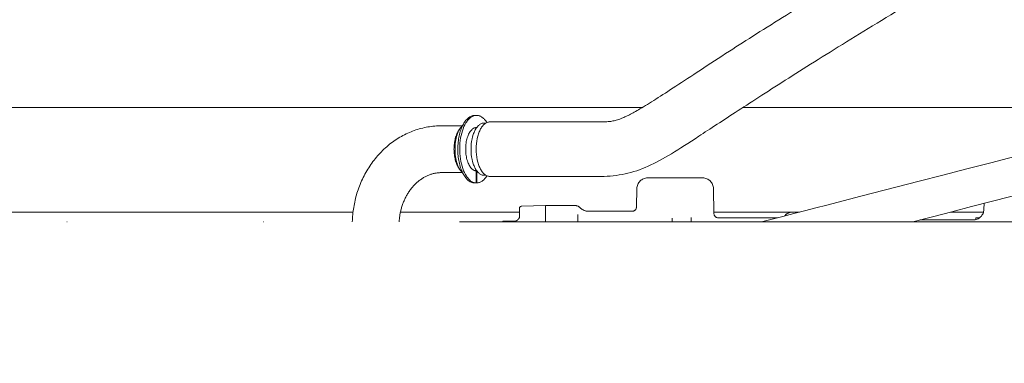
# Model space of a CAD drawing. Header units: millimetres. Extents: x -25606 to 96684, y -22894 to 47132.
# Tile 34 of 89: x 8808 to 9260, y 5608 to 5766. Entities that reach past the tile are written whole.
import ezdxf

# ---------------------------------------------------------------- set-up
doc = ezdxf.new("R2010")
doc.units = ezdxf.units.MM
doc.header["$LTSCALE"] = 50
doc.linetypes.add('A_CARA_16', pattern=[11.4, 6, -1.8, 0, -1.8, 0, -1.8])
doc.layers.add('CA_TG', color=9, linetype='A_CARA_16', lineweight=13)

# ---------------------------------------------------------------- blocks, each defined once
blk = doc.blocks.new('tg')
h = blk.add_hatch()
h.set_pattern_fill('ANSI31', color=252, scale=254, angle=345, style=0)
h.set_pattern_definition([(30, (1065.013, 2161), (-15.87501, 27.4963), [])])
edge = h.paths.add_edge_path()
edge.add_spline(control_points=[(5561.44, 5261.52), (5560.77, 5261.63), (5560.1, 5261.75), (5559.44, 5261.88)], knot_values=[13.825662, 13.825662, 13.825662, 13.825662, 14.000098, 14.000098, 14.000098, 14.000098], degree=3, periodic=0)
edge.add_line((5559.44, 5261.88), (5559.44, 5261.88))
edge.add_line((5559.44, 5261.88), (5559.44, 5298.08))
edge.add_line((5559.44, 5298.08), (5561.44, 5298.08))
edge.add_line((5561.44, 5298.08), (5561.44, 5261.52))
edge.add_line((5561.44, 5261.52), (5561.44, 5261.52))
edge = h.paths.add_edge_path()
edge.add_line((4448.44, 4291.46), (4448.44, 4376.45))
edge.add_spline(control_points=[(4448.44, 4376.45), (4449.11, 4376.22), (4449.78, 4375.97), (4450.44, 4375.72)], knot_values=[10.864235, 10.864235, 10.864235, 10.864235, 11.074814, 11.074814, 11.074814, 11.074814], degree=3, periodic=0)
edge.add_line((4450.44, 4375.72), (4450.44, 4375.72))
edge.add_line((4450.44, 4375.72), (4450.44, 4292.04))
edge.add_spline(control_points=[(4450.44, 4292.04), (4450.27, 4291.99), (4450.09, 4291.94), (4449.43, 4291.74), (4448.94, 4291.6), (4448.44, 4291.46)], knot_values=[22.713594, 22.713594, 22.713594, 22.713594, 22.768373, 22.768373, 22.922016, 22.922016, 22.922016, 22.922016], degree=3, periodic=0)
edge = h.paths.add_edge_path()
edge.add_ellipse((5557.44, 4308.55), major_axis=(-3, 4), ratio=1, start_angle=270, end_angle=299.5519)
edge.add_line((5559.44, 4313.13), (5559.44, 4362.82))
edge.add_line((5559.44, 4362.82), (5559.44, 4362.82))
edge.add_spline(control_points=[(5559.44, 4362.82), (5559.83, 4362.95), (5560.22, 4363.08), (5560.89, 4363.27), (5561.16, 4363.35), (5561.44, 4363.43)], knot_values=[5.579232, 5.579232, 5.579232, 5.579232, 5.705995, 5.705995, 5.795124, 5.795124, 5.795124, 5.795124], degree=3, periodic=0)
edge.add_line((5561.44, 4363.43), (5561.44, 4311.55))
at = {"color": 252}
for p, q in [((5011.98, 4752.5), (4663.44, 4752.5)), ((5058.11, 4752.5), (5256.44, 4752.5)), ((4934.91, 4748.83), (4935.77, 4748.83)), ((4919.75, 4744.08), (4929.21, 4744.08)), ((4927.69, 4742.11), (4928.41, 4743.13)), ((4934.91, 4743.08), (4935.74, 4743.08)), ((4939.24, 4745.33), (4940.08, 4745.33)), ((4941.83, 4745.84), (4992.93, 4745.84)), ((4927.69, 4724.56), (4928.41, 4723.54)), ((4934.91, 4723.58), (4935.74, 4723.58)), ((4919.75, 4722.58), (4929.21, 4722.58)), ((4935.65, 4723.34), (4935.65, 4717.84)), ((4935.9, 4723.34), (4935.65, 4723.34)), ((4935.9, 4717.84), (4935.9, 4723.34)), ((4939.24, 4721.33), (4940.09, 4721.33)), ((4941.83, 4720.84), (4992.93, 4720.84)), ((5014.35, 4720.16), (5039.53, 4720.16)), ((4935.9, 4717.84), (4934.78, 4717.84)), ((5009.36, 4715.25), (5009.21, 4706.8)), ((5044.53, 4715.25), (5044.73, 4703.8)), ((4955.44, 4702.07), (4955.44, 4706.11)), ((4967.44, 4707.49), (4956.41, 4707.11)), ((4967.44, 4700), (4967.44, 4707.49)), ((4980.67, 4707.49), (4967.44, 4707.49)), ((5168.74, 4708.45), (5168.69, 4705.75)), ((4651.44, 4704.45), (4879.06, 4704.45)), ((4900.83, 4704.45), (4955.44, 4704.45)), ((4982.26, 4701.97), (4982.23, 4703.29)), ((4982.26, 4701.97), (4982.32, 4700)), ((5007.39, 4704.83), (4987.06, 4704.83)), ((5025.57, 4700), (5025.59, 4701.05)), ((5025.61, 4701.67), (5025.59, 4701.05)), ((5034.27, 4701.91), (5034.32, 4700)), ((5044.72, 4704.45), (5084.02, 4704.45)), ((5073.81, 4701.83), (5046.55, 4701.83)), ((5080.58, 4704.44), (5081.3, 4704.44)), ((5153.29, 4704.45), (5168.49, 4704.45)), ((5165, 4701.83), (5166.69, 4701.83)), ((5165, 4701.01), (5165, 4701.83)), ((5227.9, 4700), (4652.44, 4700)), ((4948.24, 4700.33), (4953.89, 4700.33)), ((4953.84, 4700.41), (4954.13, 4700.48)), ((4953.84, 4700.33), (4953.84, 4700.41)), ((5163.7, 4700.83), (5139.34, 4700.83))]:
    blk.add_line(p, q, dxfattribs=at)
for centre, radius, start, end in [((5014.35, 4715.16), 5, 90, 179), ((5039.53, 4715.16), 5, 1, 90), ((4956.44, 4706.11), 1, 92.0007, 180), ((4980.67, 4703.49), 4, 44.8013, 90), ((4987.06, 4709.83), 5, 224.8505, 270.0006), ((5007.21, 4706.83), 2, 270, 359), ((5163.69, 4705.83), 5, 270, 359), ((5046.73, 4703.83), 2, 181, 270), ((5074.67, 4705.83), 4, 308.0354, 317.6398), ((5080.58, 4700.44), 4, 90, 137.6398), ((5081.3, 4700.44), 4, 67.6199, 90), ((4948.24, 4699.53), 0.8, 90, 144.4615)]:
    blk.add_arc(centre, radius, start, end, dxfattribs=at)
for centre, major_axis, start_param, end_param in [((4934.91, 4733.33), (0, -15.5), 3.141593, 6.267056), ((4935.77, 4733.33), (0, -15.5), 2.479765, 6.267056), ((4930.79, 4733.33), (0, 10.75), 0.61548, 2.526113), ((4931.88, 4733.33), (0, 12), 0.42131, 2.720282), ((4935.77, 4733.33), (0, -10), 3.112721, 6.258183), ((4939.24, 4733.33), (0, -12), 3.141593, 6.283185), ((4934.91, 4733.33), (0, 9.75), 0, 0.057396), ((4934.91, 4733.33), (0, 10), 6.103237, 6.196474), ((4941.83, 4733.34), (0, -12.5), 3.141593, 6.283185), ((4934.91, 4733.33), (0, -9.75), 6.225789, 6.283185), ((4934.91, 4733.33), (0, -10), 0.086711, 0.179948), ((4935.77, 4733.33), (0, -10), 0.025003, 0.028872), ((4935.77, 4733.33), (0, -15.5), 0.01613, 0.661889)]:
    blk.add_ellipse(centre, major_axis=major_axis, ratio=0.5, start_param=start_param, end_param=end_param, dxfattribs=at)
for points, knots in [([(4992.93, 4745.84), (4997.01, 4745.84), (4999, 4746.2), (5004.33, 4748.24), (5007.13, 4749.64), (5019.37, 4756.83), (5032.56, 4765.85), (5082.68, 4798.22), (5130.58, 4827.42), (5242.37, 4891.85), (5303.21, 4926.12), (5372.37, 4965.64), (5392.04, 4976.92), (5416.14, 4990.18), (5423.28, 4993.99), (5436.02, 5000.34), (5441.63, 5002.89), (5451.63, 5006.63), (5456.11, 5007.93), (5465.42, 5009.32), (5470.31, 5009.23), (5478.76, 5007.39), (5482.32, 5005.97), (5486.82, 5003.68), (5487.97, 5003.05), (5489.12, 5002.39)], [1, 1, 1, 1, 1.148821, 1.148821, 1.255648, 1.255648, 1.507157, 1.507157, 1.907157, 1.907157, 2.307157, 2.307157, 2.507157, 2.507157, 2.607157, 2.607157, 2.705367, 2.705367, 2.794757, 2.794757, 2.890784, 2.890784, 2.971439, 2.971439, 3, 3, 3, 3]), ([(4992.93, 4720.84), (5000.41, 4720.84), (5007.65, 4722.37), (5021.46, 4728.66), (5028.38, 4733.13), (5058.41, 4752.72), (5092.69, 4775.28), (5190.18, 4833.37), (5252.5, 4868.55), (5333.62, 4914.7), (5358.49, 4928.93), (5400.89, 4953.12), (5418.44, 4963.09), (5438.89, 4973.9), (5444.75, 4976.81), (5457.15, 4982.29), (5462.34, 4983.75), (5467.52, 4984.19), (5468.8, 4984.05), (5471.6, 4983.26), (5473.06, 4982.67), (5475.49, 4981.37), (5476.04, 4981.07), (5476.62, 4980.74)], [1, 1, 1, 1, 1.178713, 1.178713, 1.361279, 1.361279, 1.761279, 1.761279, 2.161279, 2.161279, 2.361279, 2.361279, 2.561279, 2.561279, 2.661279, 2.661279, 2.813576, 2.813576, 2.906423, 2.906423, 2.980207, 2.980207, 3, 3, 3, 3]), ([(5066.62, 4700), (5118.06, 4713.12), (5180.36, 4729.39), (5268.9, 4752.26), (5298.64, 4759.88), (5337.29, 4769.58), (5349.21, 4772.54), (5370.81, 4777.83), (5380.51, 4780.16), (5390.6, 4782.54), (5392.11, 4782.9), (5393.59, 4783.24)], [1.7601368, 1.7601368, 1.7601368, 1.7601368, 2.1191837, 2.1191837, 2.3191837, 2.3191837, 2.4191837, 2.4191837, 2.5191837, 2.5191837, 2.5373972, 2.5373972, 2.5373972, 2.5373972]), ([(5136.11, 4700), (5183.4, 4712.24), (5233.83, 4725.39), (5307.65, 4744.31), (5334.57, 4751.11), (5368.04, 4759.35), (5378, 4761.77), (5386.84, 4763.87)], [1.9025935, 1.9025935, 1.9025935, 1.9025935, 2.1977177, 2.1977177, 2.3977177, 2.3977177, 2.4956824, 2.4956824, 2.4956824, 2.4956824]), ([(4919.75, 4744.08), (4915.49, 4744.08), (4911.22, 4743.34), (4903.11, 4740.44), (4899.26, 4738.28), (4892.31, 4732.74), (4889.23, 4729.33), (4884.19, 4721.72), (4882.22, 4717.51), (4879.59, 4708.86), (4878.86, 4704.44), (4878.72, 4700)], [4.712389, 4.712389, 4.712389, 4.712389, 5.011864, 5.011864, 5.316349, 5.316349, 5.630508, 5.630508, 5.944667, 5.944667, 6.245601, 6.245601, 6.245601, 6.245601]), ([(4919.75, 4722.58), (4917.88, 4722.58), (4916, 4722.25), (4912.32, 4720.87), (4910.52, 4719.82), (4907.17, 4717.01), (4905.63, 4715.24), (4903.09, 4711.21), (4902.08, 4708.97), (4900.75, 4704.47), (4900.36, 4702.25), (4900.24, 4700)], [4.712389, 4.712389, 4.712389, 4.712389, 5.026548, 5.026548, 5.340708, 5.340708, 5.654867, 5.654867, 5.955037, 5.955037, 6.218317, 6.218317, 6.218317, 6.218317]), ([(4953.23, 4700), (4953.35, 4700.05), (4953.46, 4700.1), (4953.89, 4700.32), (4954.17, 4700.5), (4954.66, 4700.88), (4954.87, 4701.08), (4955.18, 4701.46), (4955.3, 4701.64), (4955.43, 4701.92), (4955.44, 4702.02), (4955.44, 4702.07)], [0.2027708, 0.2027708, 0.2027708, 0.2027708, 0.2513544, 0.2513544, 0.387051, 0.387051, 0.5227477, 0.5227477, 0.6584443, 0.6584443, 0.7941409, 0.7941409, 0.7941409, 0.7941409])]:
    blk.add_open_spline(points, degree=3, knots=knots, dxfattribs=at)
blk.add_open_spline([(4983.52, 4706.31), (4983.51, 4706.31), (4983.51, 4706.31), (4983.51, 4706.31)], degree=3, dxfattribs=at)

msp = doc.modelspace()

# ---------------------------------------------------------------- block references
at = {"layer": 'CA_TG'}
msp.add_blockref('tg', (4082.27, 973.28), dxfattribs=at)

doc.saveas('drawing.dxf')
